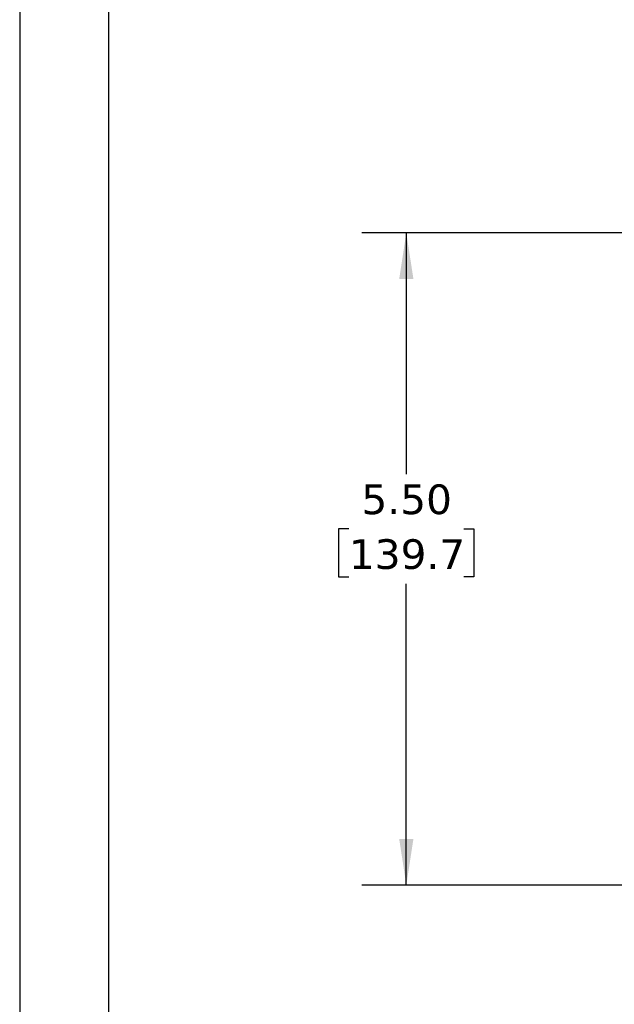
# Model space of a CAD drawing. Header units: inches. Extents: x 0 to 33, y 0 to 25.5.
# Tile 6 of 14: x 0 to 5, y 9.9 to 18.2. Entities that reach past the tile are written whole.
import ezdxf

# ---------------------------------------------------------------- set-up
doc = ezdxf.new("R2010")
doc.units = ezdxf.units.IN
doc.header["$LTSCALE"] = 3
doc.header["$MEASUREMENT"] = 0
doc.linetypes.add('SLD-Solid', pattern=[0])
doc.layers.add('DIMENSIONS', color=140, linetype='SLD-Solid', lineweight=25)
doc.layers.add('TEXT', color=140, linetype='SLD-Solid', lineweight=25)
doc.styles.add('SLDTEXTSTYLE0', font='VERDANA.TTF')
doc.dimstyles.new('SLDDIMSTYLE0', dxfattribs={"dimtxt": 0.254883, "dimasz": 0.39, "dimexe": 0, "dimexo": 0.0625, "dimgap": 0.063721, "dimtad": 0, "dimtih": 1, "dimtoh": 1, "dimrnd": 1e-09, "dimzin": 4, "dimdsep": 46, "dimtxsty": 'SLDTEXTSTYLE0', "dimsah": 1, "dimcen": 0.09, "dimadec": 0, "dimazin": 1, "dimtfac": 1, "dimtofl": 0, "dimtmove": 0, "dimatfit": 3, "dimfxl": 0, "dimfrac": 2, "dimtolj": 1, "dimtzin": 12, "dimarcsym": 0})

# ---------------------------------------------------------------- blocks, each defined once
blk = doc.blocks.new('_D')
at = {"layer": 'DIMENSIONS'}
for p, q in [((6.9367, 16.3686), (2.8844, 16.3686)), ((3.2594, 16.3686), (3.2594, 14.3343)), ((2.7747, 13.8721), (2.6891, 13.8721)), ((2.6891, 13.8721), (2.6891, 13.467)), ((3.7441, 13.8721), (3.8297, 13.8721)), ((3.8297, 13.8721), (3.8297, 13.467)), ((2.6891, 13.467), (2.7747, 13.467)), ((3.8297, 13.467), (3.7441, 13.467)), ((3.2594, 10.8683), (3.2594, 13.41)), ((7.8543, 10.8683), (2.8844, 10.8683))]:
    blk.add_line(p, q, dxfattribs=at)
for points in [[(3.2594, 16.3686), (3.1994, 15.9786), (3.3194, 15.9786)], [(3.2594, 10.8683), (3.3194, 11.2583), (3.1994, 11.2583)]]:
    blk.add_solid(points, dxfattribs=at)
at = {"layer": 'DIMENSIONS', "char_height": 0.25, "attachment_point": 1, "style": 'SLDTEXTSTYLE0'}
for s, insert in [('5.50', (2.8807, 14.2467)), ('139.7', (2.7747, 13.7846))]:
    blk.add_mtext(s, dxfattribs=dict(at, insert=insert))

msp = doc.modelspace()

# ---------------------------------------------------------------- linework, layer by layer
at = {"color": 7, "linetype": 'SLD-Solid'}
msp.add_line((0.0003, 25.5003), (0.0003, 0.0003), dxfattribs=at)
at = {"layer": 'TEXT'}
msp.add_line((0.75, 24.75), (0.75, 0.75), dxfattribs=at)

# ---------------------------------------------------------------- dimensions: what is measured, and where the dimension line sits
at = {"layer": 'DIMENSIONS'}
dim = msp.add_linear_dim(base=(3.2594, 16.3686), p1=(8.0043, 10.8683), p2=(7.0867, 16.3686), angle=90, dimstyle='SLDDIMSTYLE0', dxfattribs=at)
dim.commit()
dim.dimension.update_dxf_attribs({"geometry": '_D', "text_midpoint": (3.2594, 13.8721), "dimtype": 160})

doc.saveas('drawing.dxf')
